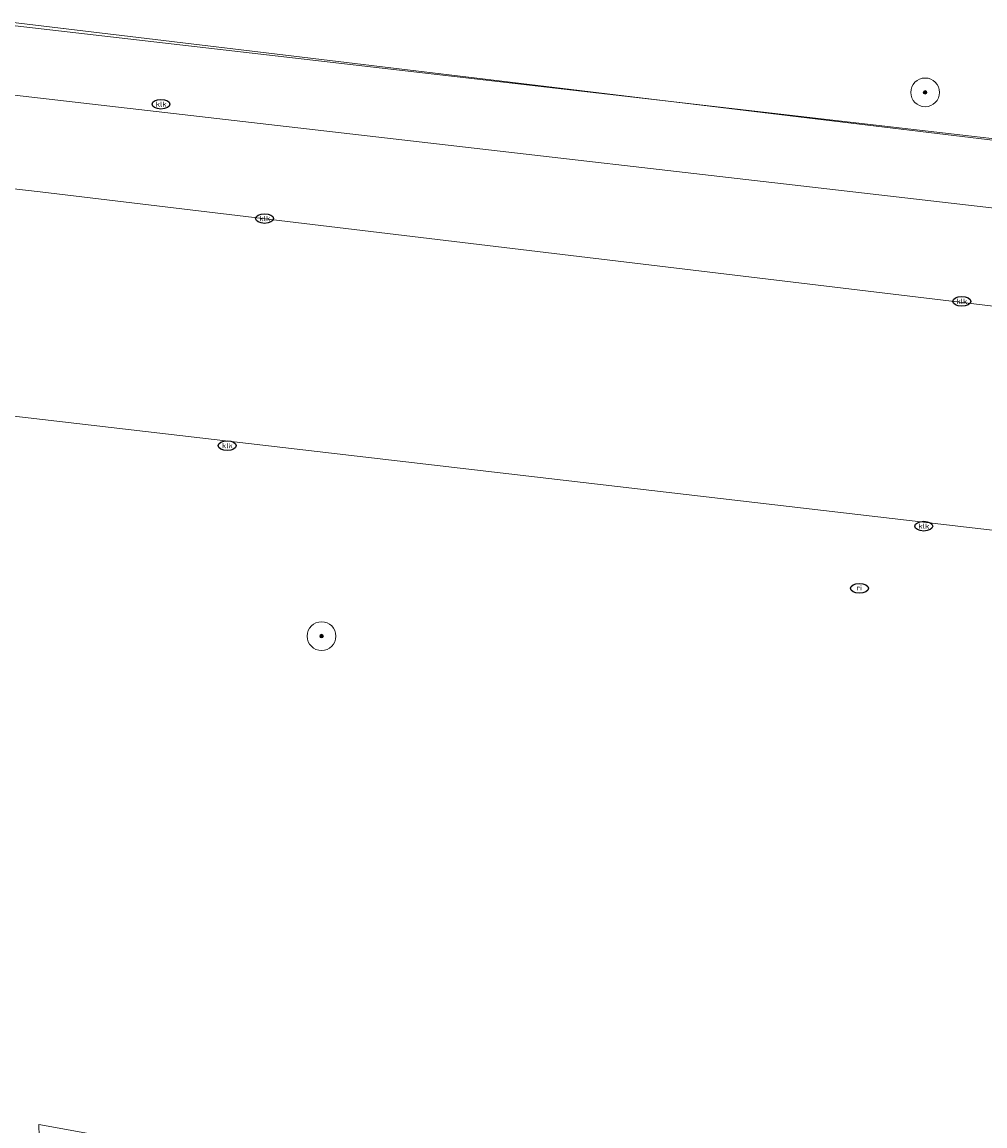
# Model space of a CAD drawing. Header units: metres. Extents: x 253395 to 254027, y 592765 to 593194.
# Tile 29 of 173: x 253531 to 253557, y 592871 to 592902. Entities that reach past the tile are written whole.
import ezdxf
from ezdxf.enums import TextEntityAlignment as Align
from ezdxf.lldxf.tags import DXFTag

# ---------------------------------------------------------------- set-up
doc = ezdxf.new("R2010")
doc.units = ezdxf.units.M
for name, color, linetype, lineweight in [('B-WE-GR-BOOM-S', 254, 'Continuous', 25), ('B-WE-GR-GROENVOORZIENING-GV', 254, 'Continuous', 18), ('B-WE-IE-MEUBILAIR-S', 254, 'Continuous', 25), ('B-WE-KG-GRENS_PERCEEL-G', 254, 'KG-PERCEEL-SO', 18), ('B-WE-OG-TERREIN_BEGROEID-GV', 254, 'Continuous', 18), ('B-WE-VH-GESLOTENVERHARDING-GV', 254, 'Continuous', 18), ('B-WE-VH-OPENVERHARDING-GV', 254, 'Continuous', 18)]:
    doc.layers.add(name, color=color, linetype=linetype, lineweight=lineweight)
doc.styles.add('NLCS-ISO', font='txt')
doc.styles.get("Standard").update_dxf_attribs({"font": 'simplex.shx'})
tags = doc.linetypes.add('KG-PERCEEL-SO', pattern='A,5.5,-2,["P",Standard,S=1.8,R=0,X=-0.5,Y=-0.9],-2,5.5,-2,[5,NLCS.SHX,S=0.75,R=0,X=0,Y=0],-2', length=19).pattern_tags.tags
tags[6] = DXFTag(74, 10)

# ---------------------------------------------------------------- blocks, each defined once
blk = doc.blocks.new('SIE-MEUBILAIR_PUT_RIOOLPUT-SO')
blk.add_ellipse((0, 0), major_axis=(1.25, 0), ratio=0.54)
at = {"style": 'NLCS-ISO'}
blk.add_text('ri', height=0.75, dxfattribs=at).set_placement((-0.04, 0.07), align=Align.MIDDLE_CENTER)
blk = doc.blocks.new('SIE-MEUBILAIR_PUT_KOLK-SO')
blk.add_ellipse((0, 0), major_axis=(1.25, 0), ratio=0.54)
at = {"style": 'NLCS-ISO'}
blk.add_text('klk', height=0.75, dxfattribs=at).set_placement((0.03, 0), align=Align.MIDDLE_CENTER)
blk = doc.blocks.new('SGR-BOOM_GBKN-SO')
at = {"linetype": 'ByBlock', "lineweight": 18}
h = blk.add_hatch(color=0, dxfattribs=at)
h.dxf.hatch_style = 1
edge = h.paths.add_edge_path()
edge.add_arc((0, 0), 0.25, 0, 360)
at = {"color": 0, "linetype": 'ByBlock', "lineweight": 18}
for radius in [2, 0.25]:
    blk.add_circle((0, 0), radius, dxfattribs=at)
at = {"color": 0, "linetype": 'ByBlock', "lineweight": 18, "style": 'NLCS-ISO'}
blk.add_attdef('SOORT', (2.5, 0), '', height=1.5, dxfattribs=at)

msp = doc.modelspace()

# ---------------------------------------------------------------- linework, layer by layer
at = {"layer": 'B-WE-GR-GROENVOORZIENING-GV'}
msp.add_lwpolyline([(253497.499, 592925.749), (253513.043, 592903.536), (253558.508, 592898.281), (253564.096, 592921.715), (253561.954, 592922.28), (253561.602, 592920.625), (253506.226, 592933.346)], dxfattribs=at)
at = {"layer": 'B-WE-KG-GRENS_PERCEEL-G'}
for points in [[(253512.923, 592903.709), (253533.865, 592901.195), (253558.498, 592898.239), (253600.063, 592893.6), (253613.233, 592892.031), (253622.231, 592930.098), (253627.585, 592952.094), (253607.506, 592956.478)], [(253531.096, 592870.593), (253531.092, 592870.932), (253542.951, 592868.781)]]:
    msp.add_lwpolyline(points, dxfattribs=at)
at = {"layer": 'B-WE-OG-TERREIN_BEGROEID-GV'}
msp.add_lwpolyline([(253568.932, 592895.345), (253558.187, 592896.388), (253513.422, 592901.545), (253513.053, 592898.609), (253517.878, 592898.026), (253523.931, 592897.311), (253526.142, 592897.467), (253531.126, 592896.899), (253572.132, 592891.982), (253619.119, 592886.386), (253627.685, 592885.402), (253637.445, 592884.281), (253637.776, 592887.221)], close=True, dxfattribs=at)
msp.add_lwpolyline([(253561.705, 592887.006), (253527.758, 592890.958)], dxfattribs=at)
at = {"layer": 'B-WE-VH-GESLOTENVERHARDING-GV'}
msp.add_lwpolyline([(253572.132, 592891.982), (253531.126, 592896.899), (253526.142, 592897.467), (253523.931, 592897.311), (253523.226, 592891.509), (253527.758, 592890.958), (253561.705, 592887.006), (253564.721, 592886.652), (253568.783, 592886.138), (253570.87, 592885.856), (253623.903, 592879.702), (253626.698, 592879.484), (253626.917, 592879.293), (253627.023, 592879.287), (253627.685, 592885.402), (253619.119, 592886.386)], close=True, dxfattribs=at)
at = {"layer": 'B-WE-VH-OPENVERHARDING-GV'}
for points in [[(253637.984, 592889.078), (253613.235, 592892.032), (253597.735, 592893.882), (253560.341, 592898.187), (253558.762, 592898.252), (253558.508, 592898.281), (253513.043, 592903.536), (253504.838, 592903.982)], [(253507.336, 592899.299), (253513.053, 592898.609), (253513.422, 592901.545), (253558.187, 592896.388), (253568.932, 592895.345), (253637.776, 592887.221)]]:
    msp.add_lwpolyline(points, dxfattribs=at)

# ---------------------------------------------------------------- block references
at = {"layer": 'B-WE-GR-BOOM-S', "xscale": 0.2, "yscale": 0.2, "zscale": 0.2}
for p in [(253555.768, 592899.667), (253538.963, 592884.528)]:
    msp.add_blockref('SGR-BOOM_GBKN-SO', p, dxfattribs=at)
at = {"layer": 'B-WE-IE-MEUBILAIR-S', "xscale": 0.2, "yscale": 0.2, "zscale": 0.2}
for name, p in [('SIE-MEUBILAIR_PUT_KOLK-SO', (253534.492, 592899.338)), ('SIE-MEUBILAIR_PUT_KOLK-SO', (253537.378, 592896.155)), ('SIE-MEUBILAIR_PUT_KOLK-SO', (253556.788, 592893.848)), ('SIE-MEUBILAIR_PUT_KOLK-SO', (253536.335, 592889.833)), ('SIE-MEUBILAIR_PUT_KOLK-SO', (253555.729, 592887.589)), ('SIE-MEUBILAIR_PUT_RIOOLPUT-SO', (253553.941, 592885.861))]:
    msp.add_blockref(name, p, dxfattribs=at)

doc.saveas('drawing.dxf')
